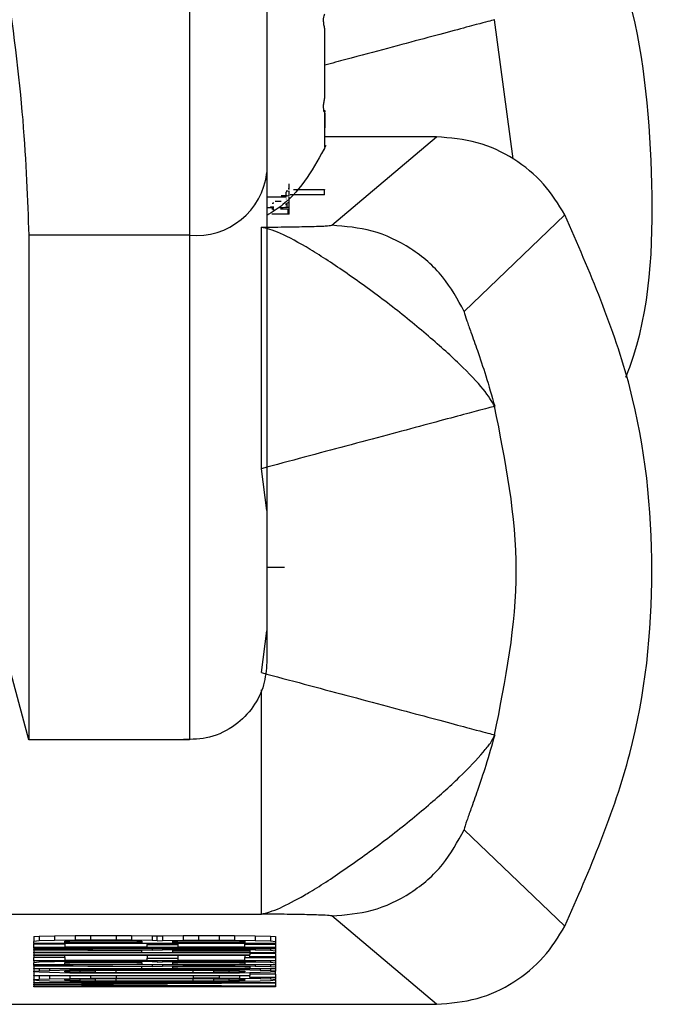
# Model space of a CAD drawing. Header units: inches. Extents: x 170 to 312, y 215 to 248.
# Tile 106 of 256: x 206.9178 to 206.95, y 223.3239 to 223.374. Entities that reach past the tile are written whole.
import ezdxf

# ---------------------------------------------------------------- set-up
doc = ezdxf.new("R2010")
doc.units = ezdxf.units.IN
doc.header["$LTSCALE"] = 0.25
doc.header["$MEASUREMENT"] = 0
doc.layers.add('STANDARD MOTOR RH', color=7, linetype='Continuous')

msp = doc.modelspace()

# ---------------------------------------------------------------- linework, layer by layer
at = {"layer": 'STANDARD MOTOR RH'}
for p, q in [((206.926434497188, 223.3973125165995), (206.9264339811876, 223.363040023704)), ((206.9429016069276, 223.3669308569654), (206.9419658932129, 223.3740195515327)), ((206.9333238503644, 223.3700407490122), (206.933323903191, 223.3735500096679)), ((206.9333238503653, 223.3700408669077), (206.9333238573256, 223.3705036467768)), ((206.9332750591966, 223.3693951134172), (206.9333238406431, 223.3693951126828)), ((206.9332750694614, 223.3693950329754), (206.9333238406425, 223.3693950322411)), ((206.9333238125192, 223.367527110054), (206.9333238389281, 223.3692811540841)), ((206.9333238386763, 223.3692644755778), (206.9333238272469, 223.3685053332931)), ((206.9333238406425, 223.3693950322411), (206.9333238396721, 223.3693305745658)), ((206.9333238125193, 223.3675271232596), (206.9333238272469, 223.3685053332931)), ((206.9389984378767, 223.3680547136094), (206.9333238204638, 223.3680547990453)), ((206.9336713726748, 223.3635479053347), (206.9389984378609, 223.3680547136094)), ((206.931355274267, 223.3652502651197), (206.9313552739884, 223.3652317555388)), ((206.9315002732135, 223.3652849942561), (206.9313810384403, 223.3652695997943)), ((206.9315002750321, 223.3654058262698), (206.9314500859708, 223.3653986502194)), ((206.9315002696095, 223.3650456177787), (206.9315002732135, 223.3652849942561)), ((206.9315002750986, 223.3654103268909), (206.9315002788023, 223.3656563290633)), ((206.9315002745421, 223.3653732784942), (206.9315002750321, 223.3654058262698)), ((206.9333104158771, 223.365353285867), (206.9317316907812, 223.3653533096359)), ((206.931746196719, 223.3653732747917), (206.9333104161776, 223.3653732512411)), ((206.9333104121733, 223.3651072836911), (206.9333104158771, 223.365353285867)), ((206.9333104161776, 223.3653732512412), (206.9333104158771, 223.3653532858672)), ((206.9313552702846, 223.364985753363), (206.9303710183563, 223.3649857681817)), ((206.9313552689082, 223.3648942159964), (206.9313552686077, 223.3648742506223)), ((206.9313552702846, 223.364985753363), (206.9313552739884, 223.365231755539)), ((206.9315002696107, 223.3650456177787), (206.9314418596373, 223.3650345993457)), ((206.9315002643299, 223.364694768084), (206.9315002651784, 223.3647511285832)), ((206.9315002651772, 223.3647511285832), (206.9315002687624, 223.3649892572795)), ((206.9333104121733, 223.3651072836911), (206.931552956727, 223.365107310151)), ((206.9305769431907, 223.3644562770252), (206.9305769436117, 223.3644842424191)), ((206.931355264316, 223.3645891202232), (206.9313552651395, 223.364643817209)), ((206.9313552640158, 223.3645691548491), (206.9313552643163, 223.3645891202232)), ((206.9313552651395, 223.364643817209), (206.93135526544, 223.3646637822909)), ((206.9314113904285, 223.3644355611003), (206.9314113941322, 223.3646815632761)), ((206.9314581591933, 223.3641089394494), (206.9314581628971, 223.3643549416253)), ((206.9315002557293, 223.3641233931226), (206.9315002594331, 223.3643693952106)), ((206.9315002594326, 223.3643693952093), (206.9315002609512, 223.3644702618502)), ((206.93150026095, 223.3644702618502), (206.9315002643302, 223.364694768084)), ((206.9314581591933, 223.3641089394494), (206.9306817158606, 223.364108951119)), ((206.9455466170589, 223.3640773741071), (206.9404143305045, 223.3591619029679)), ((206.9300914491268, 223.3511534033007), (206.9300916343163, 223.3634536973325)), ((206.9182445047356, 223.3630401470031), (206.9182441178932, 223.3373467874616)), ((206.9264339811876, 223.3630400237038), (206.9182445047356, 223.3630401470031)), ((206.9264339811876, 223.3630400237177), (206.9264335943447, 223.3373466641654)), ((206.9303707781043, 223.349028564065), (206.9300914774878, 223.351153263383)), ((206.9182441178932, 223.3373467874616), (206.9156069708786, 223.347189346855)), ((206.9303707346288, 223.3461410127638), (206.931260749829, 223.3461409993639)), ((206.9300912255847, 223.3407701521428), (206.9303706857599, 223.3428952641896)), ((206.930091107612, 223.3284702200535), (206.9300912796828, 223.3398989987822)), ((206.9264335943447, 223.3373466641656), (206.9182441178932, 223.3373467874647)), ((206.9404139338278, 223.3327618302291), (206.9455460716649, 223.327852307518)), ((206.8912797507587, 223.3284708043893), (206.930091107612, 223.3284702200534)), ((206.9389977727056, 223.3238751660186), (206.9336708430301, 223.3283760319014)), ((206.9185102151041, 223.327326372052), (206.9185102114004, 223.3270803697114)), ((206.9185102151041, 223.327326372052), (206.9187719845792, 223.3273491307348)), ((206.9187719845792, 223.3273491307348), (206.9187719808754, 223.3271031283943)), ((206.9187719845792, 223.3273491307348), (206.9195572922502, 223.3273673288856)), ((206.9195572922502, 223.3273673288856), (206.9195572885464, 223.327121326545)), ((206.9206043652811, 223.3271349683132), (206.9195572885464, 223.327121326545)), ((206.9195572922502, 223.3273673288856), (206.9206043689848, 223.3273809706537)), ((206.9206043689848, 223.3273809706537), (206.9206043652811, 223.3271349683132)), ((206.9213896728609, 223.3271395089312), (206.9206043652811, 223.3271349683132)), ((206.9206043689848, 223.3273809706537), (206.9213896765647, 223.3273855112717)), ((206.9213896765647, 223.3273855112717), (206.9213896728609, 223.3271395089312)), ((206.9226985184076, 223.3271394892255), (206.9213896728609, 223.3271395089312)), ((206.9213896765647, 223.3273855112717), (206.9226985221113, 223.3273854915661)), ((206.9226985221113, 223.3273854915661), (206.9226985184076, 223.3271394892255)), ((206.9234838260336, 223.3271349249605), (206.9226985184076, 223.3271394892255)), ((206.9226985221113, 223.3273854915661), (206.9234838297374, 223.3273809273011)), ((206.9234838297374, 223.3273809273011), (206.9234838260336, 223.3271349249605)), ((206.9245309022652, 223.3271212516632), (206.9234838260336, 223.3271349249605)), ((206.9234838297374, 223.3273809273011), (206.924530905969, 223.3273672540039)), ((206.924530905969, 223.3273672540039), (206.9245309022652, 223.3271212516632)), ((206.924530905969, 223.3273672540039), (206.9247926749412, 223.3273581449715)), ((206.9247926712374, 223.3271121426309), (206.9247926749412, 223.3273581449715)), ((206.9247926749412, 223.3273581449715), (206.9250544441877, 223.3273672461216)), ((206.9250544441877, 223.3273672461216), (206.9250544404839, 223.3271212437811)), ((206.9250544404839, 223.3271212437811), (206.9261015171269, 223.3271348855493)), ((206.9250544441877, 223.3273672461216), (206.9261015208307, 223.3273808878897)), ((206.9261015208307, 223.3273808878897), (206.9261015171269, 223.3271348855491)), ((206.9261015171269, 223.3271348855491), (206.9268868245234, 223.3271394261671)), ((206.9261015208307, 223.3273808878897), (206.9268868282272, 223.3273854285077)), ((206.9268868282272, 223.3273854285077), (206.9268868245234, 223.3271394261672)), ((206.9268868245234, 223.3271394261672), (206.927933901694, 223.3271394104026)), ((206.9268868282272, 223.3273854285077), (206.9279339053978, 223.3273854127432)), ((206.9279339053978, 223.3273854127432), (206.927933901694, 223.3271394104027)), ((206.927933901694, 223.3271394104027), (206.9287192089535, 223.3271348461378)), ((206.9279339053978, 223.3273854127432), (206.9287192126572, 223.3273808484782)), ((206.9287192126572, 223.3273808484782), (206.9287192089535, 223.3271348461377)), ((206.9287192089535, 223.3271348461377), (206.9297662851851, 223.3271211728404)), ((206.9287192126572, 223.3273808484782), (206.9297662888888, 223.327367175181)), ((206.9297662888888, 223.327367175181), (206.9297662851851, 223.3271211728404)), ((206.9297662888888, 223.327367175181), (206.9305515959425, 223.3273489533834)), ((206.9305515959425, 223.3273489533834), (206.9305515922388, 223.3271029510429)), ((206.9305515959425, 223.3273489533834), (206.930813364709, 223.3273261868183)), ((206.930813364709, 223.3273261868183), (206.9308133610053, 223.3270801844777)), ((206.918510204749, 223.3266387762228), (206.9185102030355, 223.3265249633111)), ((206.9185102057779, 223.3267070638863), (206.9185102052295, 223.3266706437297)), ((206.9185102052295, 223.3266706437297), (206.9245308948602, 223.3266295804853)), ((206.9185102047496, 223.3266387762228), (206.9185102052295, 223.3266706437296)), ((206.9240073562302, 223.326602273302), (206.9185102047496, 223.3266387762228)), ((206.9185102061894, 223.3267343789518), (206.9185102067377, 223.3267707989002)), ((206.9185102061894, 223.3267343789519), (206.9308133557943, 223.3267341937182)), ((206.9185102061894, 223.3267343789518), (206.918510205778, 223.3267070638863)), ((206.930813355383, 223.3267068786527), (206.918510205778, 223.3267070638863)), ((206.9185102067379, 223.3267707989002), (206.9185102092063, 223.3269346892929)), ((206.9308133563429, 223.3267706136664), (206.9185102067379, 223.3267707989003)), ((206.9185102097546, 223.3269711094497), (206.9185102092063, 223.3269346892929)), ((206.9200808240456, 223.326934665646), (206.9185102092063, 223.3269346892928)), ((206.9185102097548, 223.3269711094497), (206.9185102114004, 223.3270803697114)), ((206.9308133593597, 223.3269709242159), (206.9185102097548, 223.3269711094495)), ((206.9187719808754, 223.3271031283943), (206.9185102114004, 223.3270803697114)), ((206.9195572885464, 223.327121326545), (206.9187719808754, 223.3271031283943)), ((206.9200808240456, 223.326934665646), (206.9200808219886, 223.3267980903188)), ((206.9200808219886, 223.3267980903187), (206.9242691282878, 223.3267980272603)), ((206.9200808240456, 223.3269346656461), (206.9200808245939, 223.3269710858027)), ((206.9200808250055, 223.3269984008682), (206.9200808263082, 223.327084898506)), ((206.9240073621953, 223.3269983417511), (206.9200808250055, 223.3269984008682)), ((206.9200808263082, 223.327084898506), (206.9203425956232, 223.3270985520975)), ((206.9203425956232, 223.3270985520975), (206.9208661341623, 223.3271076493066)), ((206.9208661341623, 223.3271076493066), (206.9216514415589, 223.3271121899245)), ((206.9216514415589, 223.3271121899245), (206.9224367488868, 223.3271121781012)), ((206.9224367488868, 223.3271121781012), (206.9232220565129, 223.3271076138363)), ((206.9232220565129, 223.3271076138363), (206.9237455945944, 223.3270985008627)), ((206.9237455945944, 223.3270985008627), (206.9240073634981, 223.3270848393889)), ((206.9240073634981, 223.3270848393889), (206.9240073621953, 223.3269983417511)), ((206.9242691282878, 223.3267980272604), (206.9242691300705, 223.3269163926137)), ((206.924269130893, 223.3269710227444), (206.9242691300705, 223.3269163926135)), ((206.9242691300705, 223.3269163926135), (206.9258397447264, 223.3269163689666)), ((206.9245308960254, 223.3267069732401), (206.9245308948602, 223.3266295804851)), ((206.9245308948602, 223.3266295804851), (206.9250544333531, 223.3266477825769)), ((206.9247926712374, 223.3271121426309), (206.9245309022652, 223.3271212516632)), ((206.9247926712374, 223.3271121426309), (206.9250544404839, 223.3271212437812)), ((206.9250544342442, 223.3267069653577), (206.9250544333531, 223.3266477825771)), ((206.9250544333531, 223.3266477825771), (206.9261015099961, 223.3266614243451)), ((206.9255779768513, 223.3269983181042), (206.925577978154, 223.327084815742)), ((206.9292427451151, 223.3269982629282), (206.9255779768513, 223.3269983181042)), ((206.925577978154, 223.327084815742), (206.925839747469, 223.3270984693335)), ((206.9258397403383, 223.3266250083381), (206.9263632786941, 223.3266341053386)), ((206.9258397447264, 223.3269163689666), (206.9258397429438, 223.3267980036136)), ((206.9258397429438, 223.3267980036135), (206.9292427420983, 223.3267979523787)), ((206.925839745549, 223.3269709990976), (206.9258397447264, 223.3269163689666)), ((206.925839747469, 223.3270984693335), (206.9263632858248, 223.3271075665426)), ((206.9261015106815, 223.3267069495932), (206.9261015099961, 223.3266614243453)), ((206.9261015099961, 223.3266614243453), (206.9268868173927, 223.3266659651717)), ((206.9263632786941, 223.3266341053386), (206.9271485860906, 223.326638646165)), ((206.9263632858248, 223.3271075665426), (206.9271485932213, 223.3271121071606)), ((206.9268868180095, 223.3267069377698), (206.9268868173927, 223.3266659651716)), ((206.9268868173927, 223.3266659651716), (206.9279338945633, 223.326665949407)), ((206.9271485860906, 223.326638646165), (206.9279338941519, 223.3266386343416)), ((206.9271485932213, 223.3271121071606), (206.92767213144, 223.3271120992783)), ((206.92767213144, 223.3271120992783), (206.9284574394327, 223.3271075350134)), ((206.9279338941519, 223.3266386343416), (206.9287192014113, 223.3266340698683)), ((206.9279338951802, 223.3267069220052), (206.9279338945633, 223.3266659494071)), ((206.9279338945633, 223.3266659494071), (206.9287192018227, 223.3266613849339)), ((206.9284574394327, 223.3271075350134), (206.9289809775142, 223.3270984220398)), ((206.9287192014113, 223.3266340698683), (206.9292427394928, 223.3266249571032)), ((206.9287192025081, 223.3267069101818), (206.9287192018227, 223.3266613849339)), ((206.9287192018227, 223.3266613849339), (206.9297662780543, 223.3266477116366)), ((206.9289809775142, 223.3270984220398), (206.9292427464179, 223.327084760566)), ((206.9292427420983, 223.3267979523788), (206.9292427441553, 223.326934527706)), ((206.9292427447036, 223.3269709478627), (206.9292427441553, 223.326934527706)), ((206.9292427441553, 223.326934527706), (206.9308133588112, 223.3269345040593)), ((206.9292427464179, 223.327084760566), (206.9292427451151, 223.3269982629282)), ((206.9297662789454, 223.3267068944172), (206.9297662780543, 223.3266477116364)), ((206.9297662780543, 223.3266477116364), (206.930551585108, 223.3266294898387)), ((206.9297662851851, 223.3271211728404), (206.9305515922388, 223.3271029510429)), ((206.9305515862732, 223.3267068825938), (206.930551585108, 223.3266294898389)), ((206.930551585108, 223.3266294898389), (206.9308133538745, 223.3266067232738)), ((206.9305515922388, 223.3271029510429), (206.9308133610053, 223.3270801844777)), ((206.9308133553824, 223.3267068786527), (206.9308133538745, 223.3266067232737)), ((206.9308133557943, 223.3267341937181), (206.930813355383, 223.3267068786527)), ((206.9308133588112, 223.3269345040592), (206.9308133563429, 223.3267706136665)), ((206.9308133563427, 223.3267706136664), (206.9308133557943, 223.3267341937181)), ((206.9308133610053, 223.3270801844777), (206.9308133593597, 223.3269709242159)), ((206.9308133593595, 223.3269709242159), (206.9308133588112, 223.3269345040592)), ((206.9185101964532, 223.3260879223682), (206.9185101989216, 223.3262518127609)), ((206.9185102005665, 223.3263610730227), (206.9185101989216, 223.3262518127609)), ((206.9200808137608, 223.3262517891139), (206.9185101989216, 223.3262518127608)), ((206.9185102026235, 223.32649764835), (206.9185102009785, 223.3263883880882)), ((206.9185102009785, 223.3263883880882), (206.9295045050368, 223.3263882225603)), ((206.9185102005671, 223.3263610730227), (206.9185102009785, 223.3263883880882)), ((206.9295045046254, 223.3263609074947), (206.9185102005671, 223.3263610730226)), ((206.9185102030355, 223.3265249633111), (206.9240073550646, 223.326524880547)), ((206.918510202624, 223.32649764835), (206.9185102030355, 223.3265249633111)), ((206.930813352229, 223.3264974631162), (206.918510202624, 223.3264976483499)), ((206.9200808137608, 223.326251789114), (206.9200808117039, 223.3261152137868)), ((206.9200808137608, 223.3262517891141), (206.9200808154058, 223.3263610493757)), ((206.9240073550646, 223.3265248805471), (206.9240073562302, 223.326602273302)), ((206.9242691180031, 223.3261151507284), (206.9242691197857, 223.3262335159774)), ((206.9242691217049, 223.3263609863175), (206.9242691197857, 223.3262335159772)), ((206.9242691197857, 223.3262335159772), (206.9258397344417, 223.3262334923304)), ((206.9255779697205, 223.3265248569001), (206.9255779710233, 223.3266113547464)), ((206.9295045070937, 223.326524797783), (206.9255779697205, 223.3265248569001)), ((206.9255779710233, 223.3266113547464), (206.9258397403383, 223.3266250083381)), ((206.9258397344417, 223.3262334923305), (206.925839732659, 223.3261151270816)), ((206.9258397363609, 223.3263609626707), (206.9258397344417, 223.3262334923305)), ((206.9292427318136, 223.3261150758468), (206.9292427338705, 223.326251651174)), ((206.9292427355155, 223.3263609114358), (206.9292427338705, 223.3262516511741)), ((206.9292427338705, 223.3262516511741), (206.9308133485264, 223.3262516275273)), ((206.9292427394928, 223.3266249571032), (206.9295045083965, 223.3266112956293)), ((206.9295045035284, 223.3262880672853), (206.9295045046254, 223.3263609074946)), ((206.930813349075, 223.3262880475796), (206.9295045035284, 223.3262880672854)), ((206.9295045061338, 223.3264610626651), (206.9295045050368, 223.32638822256)), ((206.9295045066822, 223.3264974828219), (206.9295045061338, 223.3264610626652)), ((206.9308133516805, 223.3264610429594), (206.9295045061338, 223.3264610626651)), ((206.9295045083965, 223.3266112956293), (206.9295045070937, 223.326524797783)), ((206.9308133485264, 223.3262516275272), (206.9308133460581, 223.3260877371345)), ((206.9308133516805, 223.3264610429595), (206.930813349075, 223.3262880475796)), ((206.9308133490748, 223.3262880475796), (206.9308133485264, 223.3262516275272)), ((206.9308133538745, 223.3266067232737), (206.930813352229, 223.3264974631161)), ((206.9308133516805, 223.3264610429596), (206.9308133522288, 223.3264974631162)), ((206.9185101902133, 223.3256736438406), (206.9185101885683, 223.3255643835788)), ((206.9185101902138, 223.3256736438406), (206.9185101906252, 223.3257009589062)), ((206.9308133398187, 223.3256734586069), (206.9185101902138, 223.3256736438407)), ((206.9185101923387, 223.3258147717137), (206.9185101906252, 223.3257009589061)), ((206.9185101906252, 223.3257009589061), (206.9240073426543, 223.325700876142)), ((206.9185101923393, 223.3258147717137), (206.9185101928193, 223.3258466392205)), ((206.9240073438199, 223.3257782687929), (206.9185101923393, 223.3258147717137)), ((206.9185101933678, 223.3258830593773), (206.9185101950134, 223.325992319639)), ((206.9308133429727, 223.3258828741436), (206.9185101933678, 223.3258830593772)), ((206.9185101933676, 223.3258830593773), (206.9185101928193, 223.3258466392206)), ((206.9185101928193, 223.3258466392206), (206.92453088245, 223.3258055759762)), ((206.9185101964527, 223.3260879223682), (206.9185101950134, 223.325992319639)), ((206.9187719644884, 223.3260150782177), (206.9185101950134, 223.325992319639)), ((206.9308133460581, 223.3260877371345), (206.9185101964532, 223.3260879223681)), ((206.9187719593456, 223.3256736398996), (206.9187719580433, 223.3255871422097)), ((206.9187719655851, 223.3260879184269), (206.9187719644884, 223.3260150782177)), ((206.9195572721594, 223.3260332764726), (206.9187719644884, 223.3260150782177)), ((206.9192954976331, 223.3256736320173), (206.919295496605, 223.3256053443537)), ((206.9195572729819, 223.3260879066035), (206.9195572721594, 223.3260332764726)), ((206.920604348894, 223.3260469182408), (206.9195572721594, 223.3260332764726)), ((206.9200808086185, 223.3259103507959), (206.9200808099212, 223.3259968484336)), ((206.9240073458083, 223.3259102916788), (206.9200808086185, 223.3259103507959)), ((206.9200808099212, 223.3259968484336), (206.9203425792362, 223.3260105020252)), ((206.9200808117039, 223.3261152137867), (206.9242691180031, 223.3261151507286)), ((206.9203425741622, 223.3256736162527), (206.9203425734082, 223.3256235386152)), ((206.9203425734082, 223.3256235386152), (206.921389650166, 223.3256326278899)), ((206.9203425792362, 223.3260105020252), (206.9208661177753, 223.3260195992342)), ((206.9206043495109, 223.3260878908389), (206.920604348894, 223.3260469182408)), ((206.9213896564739, 223.3260514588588), (206.920604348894, 223.3260469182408)), ((206.9208661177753, 223.3260195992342), (206.9216514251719, 223.3260241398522)), ((206.9213896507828, 223.3256736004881), (206.921389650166, 223.3256326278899)), ((206.921389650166, 223.3256326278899), (206.9226984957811, 223.3256371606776)), ((206.9213896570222, 223.3260878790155), (206.9213896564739, 223.3260514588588)), ((206.9226985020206, 223.3260514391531), (206.9213896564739, 223.3260514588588)), ((206.9216514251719, 223.3260241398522), (206.9224367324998, 223.3260241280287)), ((206.9224367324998, 223.3260241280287), (206.9232220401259, 223.3260195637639)), ((206.9226984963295, 223.3256735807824), (206.9226984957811, 223.3256371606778)), ((206.9226984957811, 223.3256371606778), (206.9266250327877, 223.3256371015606)), ((206.9226985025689, 223.3260878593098), (206.9226985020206, 223.3260514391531)), ((206.9234838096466, 223.3260468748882), (206.9226985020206, 223.3260514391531)), ((206.9232220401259, 223.3260195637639), (206.9237455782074, 223.3260104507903)), ((206.9234838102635, 223.3260878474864), (206.9234838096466, 223.3260468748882)), ((206.9245308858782, 223.3260332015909), (206.9234838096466, 223.3260468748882)), ((206.9237455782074, 223.3260104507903), (206.9240073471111, 223.3259967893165)), ((206.9240073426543, 223.3257008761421), (206.9240073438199, 223.3257782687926)), ((206.9240073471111, 223.3259967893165), (206.9240073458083, 223.3259102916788)), ((206.9245308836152, 223.3258829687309), (206.92453088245, 223.325805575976)), ((206.92453088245, 223.325805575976), (206.9250544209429, 223.3258237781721)), ((206.9245308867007, 223.3260878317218), (206.9245308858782, 223.3260332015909)), ((206.9247926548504, 223.3260240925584), (206.9245308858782, 223.3260332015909)), ((206.9247926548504, 223.3260240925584), (206.92479265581, 223.3260878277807)), ((206.9247926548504, 223.3260240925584), (206.9250544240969, 223.3260331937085)), ((206.9250544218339, 223.3258829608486), (206.9250544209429, 223.3258237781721)), ((206.9250544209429, 223.3258237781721), (206.9261014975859, 223.3258374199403)), ((206.9250544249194, 223.3260878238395), (206.9250544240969, 223.3260331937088)), ((206.9250544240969, 223.3260331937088), (206.9261015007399, 223.3260468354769)), ((206.9255779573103, 223.3257008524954), (206.925577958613, 223.3257873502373)), ((206.9295044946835, 223.3257007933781), (206.9255779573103, 223.3257008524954)), ((206.925577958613, 223.3257873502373), (206.925839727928, 223.3258010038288)), ((206.9255779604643, 223.3259102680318), (206.925577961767, 223.3259967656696)), ((206.9292427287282, 223.3259102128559), (206.9255779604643, 223.3259102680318)), ((206.925577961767, 223.3259967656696), (206.925839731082, 223.3260104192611)), ((206.925839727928, 223.3258010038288), (206.9263632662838, 223.3258101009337)), ((206.925839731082, 223.3260104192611), (206.9263632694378, 223.3260195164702)), ((206.925839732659, 223.3261151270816), (206.9292427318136, 223.3261150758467)), ((206.9261014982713, 223.3258829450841), (206.9261014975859, 223.3258374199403)), ((206.9261014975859, 223.3258374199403), (206.9268868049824, 223.3258419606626)), ((206.9261015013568, 223.326087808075), (206.9261015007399, 223.3260468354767)), ((206.9261015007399, 223.3260468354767), (206.9268868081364, 223.3260513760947)), ((206.9263632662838, 223.3258101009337), (206.9271485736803, 223.3258146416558)), ((206.9263632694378, 223.3260195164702), (206.9271485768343, 223.3260240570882)), ((206.926625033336, 223.3256735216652), (206.9266250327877, 223.3256371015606)), ((206.9279338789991, 223.3256325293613), (206.9266250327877, 223.3256371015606)), ((206.9268868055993, 223.3258829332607), (206.9268868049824, 223.3258419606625)), ((206.9268868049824, 223.3258419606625), (206.927933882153, 223.325841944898)), ((206.9268868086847, 223.3260877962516), (206.9268868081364, 223.3260513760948)), ((206.9268868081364, 223.3260513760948), (206.927933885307, 223.3260513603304)), ((206.9271485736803, 223.3258146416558), (206.9279338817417, 223.3258146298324)), ((206.9271485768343, 223.3260240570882), (206.927672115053, 223.3260240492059)), ((206.927672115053, 223.3260240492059), (206.9284574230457, 223.326019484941)), ((206.9279338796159, 223.3256735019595), (206.9279338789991, 223.3256325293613)), ((206.9289809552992, 223.3256234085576), (206.9279338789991, 223.3256325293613)), ((206.9279338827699, 223.3258829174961), (206.927933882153, 223.325841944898)), ((206.927933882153, 223.325841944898), (206.9287191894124, 223.325837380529)), ((206.9279338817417, 223.3258146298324), (206.9287191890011, 223.3258100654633)), ((206.9279338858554, 223.326087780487), (206.927933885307, 223.3260513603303)), ((206.927933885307, 223.3260513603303), (206.9287191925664, 223.3260467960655)), ((206.9284574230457, 223.326019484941), (206.9289809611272, 223.3260103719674)), ((206.9287191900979, 223.3258829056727), (206.9287191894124, 223.3258373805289)), ((206.9287191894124, 223.3258373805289), (206.929766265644, 223.3258237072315)), ((206.9287191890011, 223.3258100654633), (206.9292427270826, 223.325800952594)), ((206.9287191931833, 223.3260877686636), (206.9287191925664, 223.3260467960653)), ((206.9287191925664, 223.3260467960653), (206.9297662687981, 223.326033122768)), ((206.9289809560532, 223.3256734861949), (206.9289809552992, 223.3256234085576)), ((206.9289809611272, 223.3260103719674), (206.9292427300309, 223.3259967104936)), ((206.9292427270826, 223.325800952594), (206.9295044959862, 223.3257872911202)), ((206.9292427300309, 223.3259967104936), (206.9292427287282, 223.3259102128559)), ((206.9295044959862, 223.3257872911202), (206.9295044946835, 223.3257007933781)), ((206.9297662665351, 223.3258828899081), (206.929766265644, 223.3258237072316)), ((206.929766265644, 223.3258237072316), (206.9305515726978, 223.3258054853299)), ((206.9297662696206, 223.326087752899), (206.929766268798, 223.3260331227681)), ((206.929766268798, 223.3260331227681), (206.9305515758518, 223.3260149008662)), ((206.9300280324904, 223.3256734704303), (206.9300280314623, 223.3256051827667)), ((206.930551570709, 223.325673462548), (206.9305515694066, 223.3255869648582)), ((206.930551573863, 223.3258828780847), (206.9305515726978, 223.3258054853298)), ((206.9305515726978, 223.3258054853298), (206.9308133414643, 223.3257827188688)), ((206.9305515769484, 223.3260877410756), (206.9305515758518, 223.3260149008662)), ((206.9305515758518, 223.3260149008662), (206.9308133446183, 223.3259921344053)), ((206.9308133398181, 223.3256734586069), (206.9308133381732, 223.3255641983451)), ((206.9308133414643, 223.3257827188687), (206.9308133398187, 223.3256734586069)), ((206.9308133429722, 223.3258828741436), (206.9308133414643, 223.3257827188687)), ((206.9308133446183, 223.3259921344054), (206.9308133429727, 223.3258828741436)), ((206.9308133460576, 223.3260877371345), (206.9308133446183, 223.3259921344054)), ((206.9185101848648, 223.3253185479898), (206.9185101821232, 223.3251364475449)), ((206.9185101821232, 223.3251364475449), (206.9187719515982, 223.3251592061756)), ((206.9185101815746, 223.3251000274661), (206.9185101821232, 223.3251364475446)), ((206.9185101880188, 223.3255279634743), (206.9185101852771, 223.3253458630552)), ((206.9185101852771, 223.3253458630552), (206.9295044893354, 223.3253456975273)), ((206.9185101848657, 223.3253185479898), (206.9185101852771, 223.3253458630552)), ((206.929504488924, 223.3253183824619), (206.9185101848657, 223.3253185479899)), ((206.9185101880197, 223.3255279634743), (206.9185101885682, 223.325564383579)), ((206.9187719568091, 223.3255051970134), (206.9185101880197, 223.3255279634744)), ((206.9185101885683, 223.3255643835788), (206.9187719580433, 223.3255871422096)), ((206.9187719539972, 223.3253185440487), (206.9187719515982, 223.3251592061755)), ((206.9187719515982, 223.3251592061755), (206.9192954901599, 223.3251774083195)), ((206.9192954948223, 223.3254869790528), (206.9187719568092, 223.3255051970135)), ((206.9187719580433, 223.3255871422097), (206.919295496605, 223.3256053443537)), ((206.9192954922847, 223.3253185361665), (206.9192954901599, 223.3251774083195)), ((206.9192954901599, 223.3251774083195), (206.9203425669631, 223.3251956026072)), ((206.920342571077, 223.3254687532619), (206.9192954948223, 223.3254869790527)), ((206.919295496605, 223.3256053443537), (206.9203425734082, 223.3256235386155)), ((206.9200807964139, 223.3251000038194), (206.9200807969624, 223.3251364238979)), ((206.9200807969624, 223.3251364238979), (206.920342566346, 223.3251546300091)), ((206.9200808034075, 223.325564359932), (206.9203425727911, 223.3255825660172)), ((206.920080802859, 223.3255279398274), (206.9200808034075, 223.325564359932)), ((206.9203425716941, 223.3255097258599), (206.920080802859, 223.3255279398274)), ((206.920342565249, 223.3250817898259), (206.9203425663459, 223.3251546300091)), ((206.920342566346, 223.3251546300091), (206.9208661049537, 223.3251682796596)), ((206.9203425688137, 223.3253185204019), (206.9203425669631, 223.3251956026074)), ((206.9203425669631, 223.3251956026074), (206.9213896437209, 223.3252046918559)), ((206.9213896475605, 223.325459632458), (206.920342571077, 223.3254687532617)), ((206.9203425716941, 223.3255097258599), (206.920342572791, 223.3255825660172)), ((206.9208661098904, 223.3254960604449), (206.9203425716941, 223.3255097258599)), ((206.9203425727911, 223.3255825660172), (206.9208661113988, 223.3255962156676)), ((206.9208661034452, 223.3250681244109), (206.9208661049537, 223.3251682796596)), ((206.9208661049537, 223.3251682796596), (206.9216514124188, 223.3251773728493)), ((206.9208661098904, 223.3254960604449), (206.9208661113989, 223.3255962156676)), ((206.9216514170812, 223.3254869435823), (206.9208661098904, 223.3254960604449)), ((206.9208661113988, 223.3255962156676), (206.9216514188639, 223.3256053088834)), ((206.9213896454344, 223.3253185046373), (206.9213896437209, 223.3252046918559)), ((206.9213896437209, 223.3252046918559), (206.922698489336, 223.3252092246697)), ((206.9226984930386, 223.3254550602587), (206.9213896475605, 223.325459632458)), ((206.9216514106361, 223.3250590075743), (206.9216514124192, 223.3251773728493)), ((206.9216514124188, 223.3251773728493), (206.9226984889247, 223.3251819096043)), ((206.9216514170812, 223.3254869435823), (206.9216514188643, 223.3256053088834)), ((206.9226984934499, 223.3254823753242), (206.9216514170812, 223.3254869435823)), ((206.9216514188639, 223.3256053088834), (206.9226984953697, 223.3256098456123)), ((206.9226984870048, 223.3250544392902), (206.922698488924, 223.3251819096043)), ((206.9226984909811, 223.3253184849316), (206.922698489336, 223.3252092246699)), ((206.922698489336, 223.3252092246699), (206.9266250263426, 223.3252091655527)), ((206.9226984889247, 223.3251819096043), (206.9266250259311, 223.3251818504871)), ((206.9226984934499, 223.3254823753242), (206.9226984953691, 223.3256098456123)), ((206.9266250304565, 223.3254823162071), (206.9226984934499, 223.3254823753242)), ((206.9266250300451, 223.3254550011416), (206.9226984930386, 223.3254550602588)), ((206.9226984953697, 223.3256098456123), (206.9266250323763, 223.3256097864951)), ((206.9266250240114, 223.325054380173), (206.9266250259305, 223.3251818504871)), ((206.9266250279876, 223.3253184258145), (206.9266250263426, 223.3252091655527)), ((206.927933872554, 223.3252045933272), (206.9266250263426, 223.3252091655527)), ((206.9266250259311, 223.3251818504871), (206.9276721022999, 223.325177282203)), ((206.9266250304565, 223.3254823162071), (206.9266250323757, 223.3256097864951)), ((206.9276721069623, 223.3254868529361), (206.9266250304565, 223.3254823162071)), ((206.9279338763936, 223.3254595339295), (206.9266250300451, 223.3254550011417)), ((206.9266250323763, 223.3256097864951), (206.927672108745, 223.3256052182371)), ((206.9276721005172, 223.325058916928), (206.9276721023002, 223.325177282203)), ((206.9276721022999, 223.325177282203), (206.9284574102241, 223.3251681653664)), ((206.9276721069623, 223.3254868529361), (206.9276721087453, 223.3256052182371)), ((206.9284574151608, 223.3254959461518), (206.9276721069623, 223.3254868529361)), ((206.927672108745, 223.3256052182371), (206.9284574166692, 223.3255961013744)), ((206.9279338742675, 223.3253184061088), (206.927933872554, 223.3252045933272)), ((206.9289809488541, 223.3251954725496), (206.927933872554, 223.3252045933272)), ((206.928980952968, 223.3254686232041), (206.9279338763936, 223.3254595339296)), ((206.9284574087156, 223.3250680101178), (206.928457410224, 223.3251681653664)), ((206.9284574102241, 223.3251681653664), (206.928980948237, 223.3251544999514)), ((206.9284574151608, 223.3254959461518), (206.9284574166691, 223.3255961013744)), ((206.9289809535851, 223.3255095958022), (206.9284574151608, 223.3254959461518)), ((206.9284574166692, 223.3255961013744), (206.9289809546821, 223.3255824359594)), ((206.92898094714, 223.3250816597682), (206.9289809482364, 223.3251544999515)), ((206.928980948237, 223.3251544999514), (206.9292427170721, 223.3251362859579)), ((206.9289809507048, 223.3253183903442), (206.9289809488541, 223.3251954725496)), ((206.9300280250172, 223.3251772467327), (206.9289809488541, 223.3251954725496)), ((206.9300280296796, 223.3254868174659), (206.928980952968, 223.3254686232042)), ((206.9289809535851, 223.3255095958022), (206.9289809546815, 223.3255824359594)), ((206.9292427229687, 223.3255278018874), (206.9289809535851, 223.3255095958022)), ((206.9300280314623, 223.3256051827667), (206.9289809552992, 223.3256234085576)), ((206.9289809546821, 223.3255824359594), (206.9292427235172, 223.325564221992)), ((206.9292427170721, 223.3251362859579), (206.9292427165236, 223.3250998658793)), ((206.9292427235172, 223.325564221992), (206.9292427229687, 223.3255278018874)), ((206.929504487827, 223.3252455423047), (206.929504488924, 223.3253183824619)), ((206.9308133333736, 223.325245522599), (206.929504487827, 223.3252455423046)), ((206.9295044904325, 223.3254185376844), (206.9295044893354, 223.3253456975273)), ((206.9295044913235, 223.325477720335), (206.9295044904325, 223.3254185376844)), ((206.9308133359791, 223.3254185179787), (206.9295044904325, 223.3254185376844)), ((206.9300280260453, 223.3252455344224), (206.9300280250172, 223.3251772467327)), ((206.9305515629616, 223.3251590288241), (206.9300280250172, 223.3251772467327)), ((206.9305515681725, 223.325505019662), (206.9300280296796, 223.325486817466)), ((206.9305515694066, 223.3255869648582), (206.9300280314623, 223.3256051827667)), ((206.9305515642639, 223.3252455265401), (206.9305515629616, 223.3251590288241)), ((206.930813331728, 223.3251362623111), (206.9305515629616, 223.3251590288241)), ((206.9308133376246, 223.3255277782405), (206.9305515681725, 223.3255050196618)), ((206.9308133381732, 223.3255641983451), (206.9305515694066, 223.3255869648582)), ((206.9308133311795, 223.3250998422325), (206.930813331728, 223.3251362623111)), ((206.9308133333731, 223.325245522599), (206.930813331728, 223.3251362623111)), ((206.9308133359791, 223.3254185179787), (206.9308133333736, 223.3252455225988)), ((206.9308133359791, 223.3254185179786), (206.9308133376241, 223.3255277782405)), ((206.9308133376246, 223.3255277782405), (206.9308133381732, 223.3255641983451)), ((206.9185101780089, 223.3248632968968), (206.9185101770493, 223.3247995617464)), ((206.9185101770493, 223.3247995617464), (206.928195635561, 223.3247994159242)), ((206.918510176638, 223.324772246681), (206.9185101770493, 223.3247995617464)), ((206.9308133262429, 223.3247720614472), (206.918510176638, 223.3247722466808)), ((206.9185101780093, 223.3248632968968), (206.9185101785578, 223.3248997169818)), ((206.928195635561, 223.324799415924), (206.9185101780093, 223.3248632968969)), ((206.9185101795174, 223.3249634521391), (206.9185101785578, 223.3248997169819)), ((206.9185101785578, 223.3248997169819), (206.9281956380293, 223.3249633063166)), ((206.9185101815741, 223.3251000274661), (206.9185101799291, 223.3249907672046)), ((206.9185101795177, 223.3249634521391), (206.9185101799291, 223.3249907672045)), ((206.9185101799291, 223.3249907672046), (206.930813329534, 223.324990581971)), ((206.9281956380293, 223.3249633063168), (206.9185101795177, 223.324963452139)), ((206.9187719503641, 223.3250772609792), (206.9185101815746, 223.3251000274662)), ((206.9192954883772, 223.3250590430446), (206.9187719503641, 223.3250772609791)), ((206.9203425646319, 223.3250408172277), (206.9192954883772, 223.3250590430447)), ((206.9308133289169, 223.3249496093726), (206.9198190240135, 223.324881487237)), ((206.9198190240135, 223.3248814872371), (206.9308133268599, 223.3248130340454)), ((206.920342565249, 223.3250817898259), (206.9200807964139, 223.3251000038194)), ((206.9208661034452, 223.3250681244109), (206.920342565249, 223.3250817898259)), ((206.9213896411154, 223.3250316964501), (206.9203425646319, 223.3250408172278)), ((206.9216514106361, 223.3250590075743), (206.9208661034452, 223.3250681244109)), ((206.9226984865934, 223.3250271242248), (206.9213896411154, 223.3250316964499)), ((206.9226984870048, 223.3250544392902), (206.9216514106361, 223.3250590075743)), ((206.9266250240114, 223.325054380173), (206.9226984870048, 223.3250544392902)), ((206.9266250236, 223.3250270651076), (206.9226984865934, 223.3250271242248)), ((206.9276721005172, 223.325058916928), (206.9266250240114, 223.325054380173)), ((206.9279338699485, 223.3250315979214), (206.9266250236, 223.3250270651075)), ((206.9284574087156, 223.3250680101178), (206.9276721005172, 223.325058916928)), ((206.9289809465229, 223.3250406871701), (206.9279338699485, 223.3250315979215)), ((206.92898094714, 223.3250816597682), (206.9284574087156, 223.3250680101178)), ((206.9292427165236, 223.3250998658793), (206.92898094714, 223.3250816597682)), ((206.9300280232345, 223.3250588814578), (206.9289809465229, 223.3250406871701)), ((206.9305515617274, 223.3250770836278), (206.9300280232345, 223.3250588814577)), ((206.9308133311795, 223.3250998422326), (206.9305515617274, 223.3250770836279)), ((206.9308133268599, 223.3248130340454), (206.9308133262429, 223.3247720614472)), ((206.9308133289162, 223.3249496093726), (206.9308133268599, 223.3248130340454)), ((206.930813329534, 223.3249905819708), (206.9308133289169, 223.3249496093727)), ((206.930813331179, 223.3250998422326), (206.930813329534, 223.3249905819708)), ((206.8823729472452, 223.3238760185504), (206.9389977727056, 223.3238751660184))]:
    msp.add_line(p, q, dxfattribs=at)
msp.add_arc((206.9267668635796, 223.3666520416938), 0.00362732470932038, 264.7345134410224, 353.5231982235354, dxfattribs=at)
for points in [[(206.9303714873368, 223.3961352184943), (206.9303714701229, 223.3949918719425), (206.9303714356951, 223.3927051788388), (206.9303713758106, 223.3887276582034), (206.9303713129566, 223.3845529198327), (206.9303712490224, 223.3803064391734), (206.930371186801, 223.3761737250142), (206.9303711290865, 223.3723403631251), (206.9303710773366, 223.368903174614), (206.9303710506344, 223.3671296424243), (206.9303710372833, 223.3662428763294)], [(206.9303710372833, 223.366242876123), (206.9303709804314, 223.3624668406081), (206.9303708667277, 223.3549147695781), (206.9303707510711, 223.3472330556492), (206.9303706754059, 223.3422075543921), (206.9303706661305, 223.341591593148), (206.9303706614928, 223.3412836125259)], [(206.9419653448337, 223.3375926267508), (206.9425178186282, 223.3403823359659), (206.9436227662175, 223.3459617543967), (206.9425179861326, 223.3515412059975), (206.9419655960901, 223.3543309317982)]]:
    msp.add_open_spline(points, degree=3, dxfattribs=at)
for points, knots in [([(206.9156074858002, 223.3845702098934), (206.9161154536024, 223.3818231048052), (206.9171317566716, 223.3763269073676), (206.9180593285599, 223.3685581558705), (206.9181829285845, 223.3648750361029), (206.9182445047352, 223.3630401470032)], [0, 0, 0, 0, 0.3339764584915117, 0.6681945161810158, 1, 1, 1, 1]), ([(206.948652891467, 223.3558091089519), (206.948719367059, 223.3559828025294), (206.9499051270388, 223.3590810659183), (206.9501757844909, 223.3656894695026), (206.9493432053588, 223.3751000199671), (206.9468123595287, 223.3808772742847), (206.9455468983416, 223.3837659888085)], [0, 0, 0, 0, 0.01941235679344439, 0.3462683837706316, 0.6731243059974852, 1, 1, 1, 1]), ([(206.9333239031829, 223.373548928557), (206.9333062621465, 223.3736207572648), (206.9332709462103, 223.3737645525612), (206.9332509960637, 223.3739776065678), (206.9332602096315, 223.3741540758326), (206.9332896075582, 223.3742592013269), (206.9333155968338, 223.3742965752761), (206.9333239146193, 223.3743085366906)], [0, 0, 0, 0, 0.229250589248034, 0.458941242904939, 0.6795282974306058, 0.8974340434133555, 1, 1, 1, 1]), ([(206.9419702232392, 223.3740204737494), (206.9417644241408, 223.3739653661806), (206.9413366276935, 223.3738508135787), (206.938534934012, 223.3731010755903), (206.9355974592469, 223.3723150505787), (206.9336812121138, 223.3718023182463), (206.9333238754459, 223.3717067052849)], [0, 0, 0, 0, 0.2937131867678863, 0.6105442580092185, 0.9273753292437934, 1, 1, 1, 1]), ([(206.933323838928, 223.3692811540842), (206.9333061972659, 223.3693114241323), (206.9332708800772, 223.3693720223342), (206.9332509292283, 223.3695384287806), (206.9332601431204, 223.3697364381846), (206.9332895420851, 223.3699105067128), (206.9333155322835, 223.3700091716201), (206.9333238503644, 223.3700407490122)], [0, 0, 0, 0, 0.2292505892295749, 0.4589412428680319, 0.6795282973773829, 0.8974340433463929, 1, 1, 1, 1]), ([(206.9455466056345, 223.3640773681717), (206.9452093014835, 223.3646223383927), (206.9445232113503, 223.3657308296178), (206.942964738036, 223.366993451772), (206.9410895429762, 223.367881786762), (206.9397025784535, 223.3679964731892), (206.9389984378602, 223.3680546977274)], [0, 0, 0, 0, 0.2379336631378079, 0.483966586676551, 0.7380177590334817, 1, 1, 1, 1]), ([(206.9333790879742, 223.3676206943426), (206.9327649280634, 223.3664977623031), (206.9319868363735, 223.3650750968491), (206.9306521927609, 223.3642233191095), (206.930371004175, 223.3640438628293)], [0, 0, 0, 0, 0.7893156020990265, 0.9999999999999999, 0.9999999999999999, 0.9999999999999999, 0.9999999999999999]), ([(206.9333238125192, 223.3675271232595), (206.9333061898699, 223.3674856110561), (206.9332709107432, 223.3674025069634), (206.9332560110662, 223.3673676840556), (206.933255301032, 223.3673660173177), (206.9332551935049, 223.3673657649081)], [0, 0, 0, 0, 0.458562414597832, 0.918005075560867, 0.9999999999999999, 0.9999999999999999, 0.9999999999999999, 0.9999999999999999]), ([(206.9313460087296, 223.3653028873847), (206.9314006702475, 223.3652993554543), (206.9314907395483, 223.3652935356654), (206.9314975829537, 223.3652874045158), (206.9315002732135, 223.3652849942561)], [0, 0, 0, 0, 0.6068828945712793, 1, 1, 1, 1]), ([(206.9307879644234, 223.3647825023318), (206.9308364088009, 223.3647819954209), (206.930953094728, 223.3647807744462), (206.9310415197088, 223.3647786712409), (206.9310932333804, 223.3647774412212)], [0, 0, 0, 0, 0.4151689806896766, 1, 1, 1, 1]), ([(206.9310932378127, 223.3650719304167), (206.9311685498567, 223.3650697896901), (206.9313547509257, 223.3650644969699), (206.9314815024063, 223.3650551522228), (206.9314947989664, 223.3650483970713), (206.9315002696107, 223.3650456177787)], [0, 0, 0, 0, 0.2855788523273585, 0.7060635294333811, 1, 1, 1, 1]), ([(206.9304164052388, 223.3644508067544), (206.9304572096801, 223.3644519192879), (206.9305531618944, 223.3644545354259), (206.930612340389, 223.3644576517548), (206.9306463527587, 223.36445944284)], [0, 0, 0, 0, 0.4252579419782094, 1, 1, 1, 1]), ([(206.9307238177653, 223.3644699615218), (206.9307208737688, 223.364471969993), (206.9307136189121, 223.3644769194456), (206.9306278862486, 223.3644815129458), (206.9305769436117, 223.3644842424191)], [0, 0, 0, 0, 0.4057966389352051, 1, 1, 1, 1]), ([(206.9307238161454, 223.364362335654), (206.9307222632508, 223.3643633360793), (206.9307187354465, 223.3643656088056), (206.9306835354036, 223.3643684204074), (206.9306335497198, 223.3643698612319), (206.9306187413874, 223.3643702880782)], [0, 0, 0, 0, 0.3562365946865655, 0.8092841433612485, 1, 1, 1, 1]), ([(206.9306349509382, 223.364681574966), (206.9306565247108, 223.3646825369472), (206.9306892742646, 223.3646839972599), (206.9307181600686, 223.364686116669), (206.9307219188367, 223.3646872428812), (206.9307238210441, 223.3646878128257)], [0, 0, 0, 0, 0.4880931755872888, 0.7409382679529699, 1, 1, 1, 1]), ([(206.9306463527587, 223.36445944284), (206.9306601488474, 223.3644603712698), (206.9306877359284, 223.3644622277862), (206.9307171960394, 223.3644657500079), (206.9307212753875, 223.3644683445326), (206.9307238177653, 223.3644699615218)], [0, 0, 0, 0, 0.2737349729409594, 0.5473688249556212, 1, 1, 1, 1]), ([(206.930681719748, 223.3643549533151), (206.930692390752, 223.3643561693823), (206.9307138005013, 223.3643586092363), (206.9307204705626, 223.3643610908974), (206.9307238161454, 223.3643623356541)], [0, 0, 0, 0, 0.4984179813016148, 1, 1, 1, 1]), ([(206.9315002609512, 223.3644702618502), (206.9314914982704, 223.3644665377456), (206.9314700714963, 223.3644574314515), (206.9312825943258, 223.3644464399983), (206.9310768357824, 223.3644402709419), (206.9310152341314, 223.364438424)], [0, 0, 0, 0, 0.3264973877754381, 0.7983613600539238, 1, 1, 1, 1]), ([(206.9310611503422, 223.3643899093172), (206.9311370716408, 223.3643888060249), (206.931284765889, 223.3643866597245), (206.9313650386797, 223.3643831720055), (206.9314040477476, 223.3643814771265)], [0, 0, 0, 0, 0.5140437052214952, 1, 1, 1, 1]), ([(206.9314040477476, 223.3643814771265), (206.9314324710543, 223.3643795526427), (206.931490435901, 223.3643756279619), (206.9314969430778, 223.3643714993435), (206.9315002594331, 223.3643693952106)], [0, 0, 0, 0, 0.4903542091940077, 0.9999999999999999, 0.9999999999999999, 0.9999999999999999, 0.9999999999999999]), ([(206.9315002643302, 223.364694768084), (206.9314942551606, 223.3646930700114), (206.9314785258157, 223.3646886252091), (206.9314370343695, 223.3646842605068), (206.9314113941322, 223.3646815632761)], [0, 0, 0, 0, 0.3820355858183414, 1, 1, 1, 1]), ([(206.9315002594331, 223.3643693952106), (206.9314976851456, 223.3643672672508), (206.9314918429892, 223.3643624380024), (206.9314702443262, 223.3643576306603), (206.9314581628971, 223.3643549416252)], [0, 0, 0, 0, 0.4406399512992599, 1, 1, 1, 1]), ([(206.9306817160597, 223.3641215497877), (206.9306761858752, 223.3641220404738), (206.9306647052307, 223.3641230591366), (206.9306344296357, 223.3641238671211), (206.9306187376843, 223.3641242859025)], [0, 0, 0, 0, 0.4816963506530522, 1, 1, 1, 1]), ([(206.9315002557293, 223.3641233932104), (206.9314976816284, 223.3641212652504), (206.9314918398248, 223.3641164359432), (206.9314702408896, 223.3641116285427), (206.9314581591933, 223.3641089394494)], [0, 0, 0, 0, 0.4406346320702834, 1, 1, 1, 1]), ([(206.9455460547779, 223.3278523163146), (206.9468011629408, 223.3307379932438), (206.9493113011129, 223.3365091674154), (206.9503007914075, 223.3459647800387), (206.9493115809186, 223.3554204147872), (206.9468016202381, 223.3611916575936), (206.9455466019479, 223.3640773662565)], [0, 0, 0, 0, 0.2500079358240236, 0.500000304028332, 0.749992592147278, 1, 1, 1, 1]), ([(206.9300916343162, 223.3634536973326), (206.9305448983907, 223.3634575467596), (206.9314720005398, 223.363465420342), (206.9325761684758, 223.3634881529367), (206.9334400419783, 223.3635157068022), (206.933595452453, 223.3635373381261), (206.9336713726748, 223.3635479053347)], [0, 0, 0, 0, 0.2457371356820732, 0.5026284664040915, 0.7570269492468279, 1, 1, 1, 1]), ([(206.9419698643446, 223.3543320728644), (206.9418175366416, 223.3545917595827), (206.9415126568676, 223.3551115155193), (206.940240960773, 223.3564541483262), (206.9385278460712, 223.3579866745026), (206.9365180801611, 223.3596172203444), (206.9344230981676, 223.36113099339), (206.93253440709, 223.3623809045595), (206.9309293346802, 223.3632400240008), (206.9303707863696, 223.3633824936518), (206.9300916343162, 223.3634536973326)], [0, 0, 0, 0, 0.1249587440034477, 0.250101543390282, 0.3750450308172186, 0.5000695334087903, 0.6250331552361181, 0.7499863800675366, 0.875047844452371, 1, 1, 1, 1]), ([(206.9404141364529, 223.3591621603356), (206.9400802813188, 223.3597736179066), (206.939398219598, 223.3610228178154), (206.937743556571, 223.3624332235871), (206.9357835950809, 223.3633739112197), (206.9343655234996, 223.3634907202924), (206.9336714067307, 223.3635478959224)], [0, 0, 0, 0, 0.2447396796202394, 0.499999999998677, 0.7552603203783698, 0.9999999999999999, 0.9999999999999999, 0.9999999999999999, 0.9999999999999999]), ([(206.9404143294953, 223.3591619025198), (206.940414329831, 223.3591619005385), (206.9404143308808, 223.359161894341), (206.940414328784, 223.3591618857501), (206.9404143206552, 223.3591618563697), (206.9404142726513, 223.3591617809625), (206.940414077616, 223.3591615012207), (206.9404133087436, 223.359160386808), (206.9404112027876, 223.3591537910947), (206.9404178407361, 223.3590921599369), (206.940523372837, 223.3587692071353), (206.9407742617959, 223.3580613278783), (206.9411054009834, 223.357118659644), (206.9415354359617, 223.3558604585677), (206.9418206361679, 223.3548570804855), (206.9419698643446, 223.3543320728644)], [0, 0, 0, 0, 6.36054658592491e-06, 1.989507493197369e-05, 6.85297646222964e-05, 0.0002520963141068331, 0.0009643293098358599, 0.003767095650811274, 0.01485408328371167, 0.05857266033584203, 0.2323453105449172, 0.3700844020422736, 0.5478441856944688, 0.7634139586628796, 1, 1, 1, 1]), ([(206.9419699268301, 223.3543318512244), (206.9417626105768, 223.3542763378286), (206.9413316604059, 223.3541609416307), (206.9385550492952, 223.3534179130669), (206.9346036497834, 223.3523605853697), (206.9315570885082, 223.3515454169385), (206.9300914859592, 223.3511532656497)], [0, 0, 0, 0, 0.2405339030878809, 0.500000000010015, 0.7594660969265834, 1, 1, 1, 1]), ([(206.9303706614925, 223.3412836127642), (206.9303375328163, 223.3408979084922), (206.9302686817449, 223.3400963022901), (206.9297021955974, 223.3389739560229), (206.928764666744, 223.3380147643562), (206.9275076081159, 223.3373862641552), (206.9265689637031, 223.337367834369), (206.926121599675, 223.3373590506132)], [0, 0, 0, 0, 0.178368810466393, 0.3707025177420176, 0.5684177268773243, 0.7943050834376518, 1, 1, 1, 1]), ([(206.9300913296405, 223.3407702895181), (206.9315569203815, 223.3403780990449), (206.9346034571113, 223.3395628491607), (206.9385548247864, 223.3385054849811), (206.9413314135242, 223.3377624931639), (206.9417623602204, 223.3376471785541), (206.9419696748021, 223.3375917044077)], [0, 0, 0, 0, 0.2405339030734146, 0.4999999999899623, 0.7594660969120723, 1, 1, 1, 1]), ([(206.930091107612, 223.3284702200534), (206.9303696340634, 223.3285401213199), (206.9308791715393, 223.3286679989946), (206.9319122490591, 223.3292158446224), (206.9330490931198, 223.3298799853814), (206.9344247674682, 223.3307956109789), (206.9365175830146, 223.3323056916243), (206.9385256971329, 223.3339363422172), (206.9402478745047, 223.3354718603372), (206.9411763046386, 223.3364701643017), (206.9415914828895, 223.3369777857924), (206.9418118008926, 223.3372515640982), (206.9419064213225, 223.3374553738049), (206.9419696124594, 223.337591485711)], [0, 0, 0, 0, 0.1248746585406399, 0.2284462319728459, 0.2501180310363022, 0.3749937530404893, 0.4998798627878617, 0.6248268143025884, 0.7496928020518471, 0.8747579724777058, 0.9060649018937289, 0.937266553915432, 1, 1, 1, 1]), ([(206.9419696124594, 223.337591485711), (206.9418203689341, 223.3370664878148), (206.9415351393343, 223.3360631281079), (206.9411050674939, 223.3348049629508), (206.9407739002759, 223.3338623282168), (206.940522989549, 223.3331544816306), (206.9404174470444, 223.3328315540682), (206.9404108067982, 223.3327699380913), (206.9404129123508, 223.332763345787), (206.9404136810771, 223.3327622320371), (206.9404138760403, 223.3327619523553), (206.9404139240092, 223.3327618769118), (206.9404139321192, 223.3327618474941), (206.9404139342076, 223.3327618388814), (206.9404139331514, 223.3327618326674), (206.9404139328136, 223.3327618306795)], [0, 0, 0, 0, 0.2365854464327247, 0.4521547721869, 0.6299143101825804, 0.7676533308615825, 0.9414263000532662, 0.985145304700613, 0.9962325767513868, 0.9990355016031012, 0.9997478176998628, 0.999931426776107, 0.9999800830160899, 0.9999936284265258, 0.9999999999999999, 0.9999999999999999, 0.9999999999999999, 0.9999999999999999]), ([(206.9336708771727, 223.3283760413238), (206.9343649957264, 223.3284331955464), (206.9357830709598, 223.3285499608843), (206.9377430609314, 223.3294905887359), (206.939397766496, 223.3309009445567), (206.9400798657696, 223.3321501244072), (206.9404137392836, 223.3327615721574)], [0, 0, 0, 0, 0.2447396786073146, 0.500000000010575, 0.7552603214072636, 1, 1, 1, 1]), ([(206.9336708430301, 223.3283760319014), (206.9335949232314, 223.328386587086), (206.9334395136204, 223.3284081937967), (206.9325756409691, 223.3284357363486), (206.9314714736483, 223.3284584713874), (206.930544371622, 223.3284663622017), (206.9300911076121, 223.3284702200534)], [0, 0, 0, 0, 0.2429730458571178, 0.4973715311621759, 0.7542628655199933, 1, 1, 1, 1]), ([(206.9389977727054, 223.3238751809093), (206.9397019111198, 223.3239333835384), (206.9410888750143, 223.3240480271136), (206.942964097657, 223.3249363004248), (206.9445226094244, 223.3261988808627), (206.9452087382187, 223.3273073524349), (206.9455460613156, 223.3278523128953)], [0, 0, 0, 0, 0.2619808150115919, 0.5160319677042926, 0.7620656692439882, 1, 1, 1, 1])]:
    msp.add_open_spline(points, degree=3, knots=knots, dxfattribs=at)

doc.saveas('drawing.dxf')
